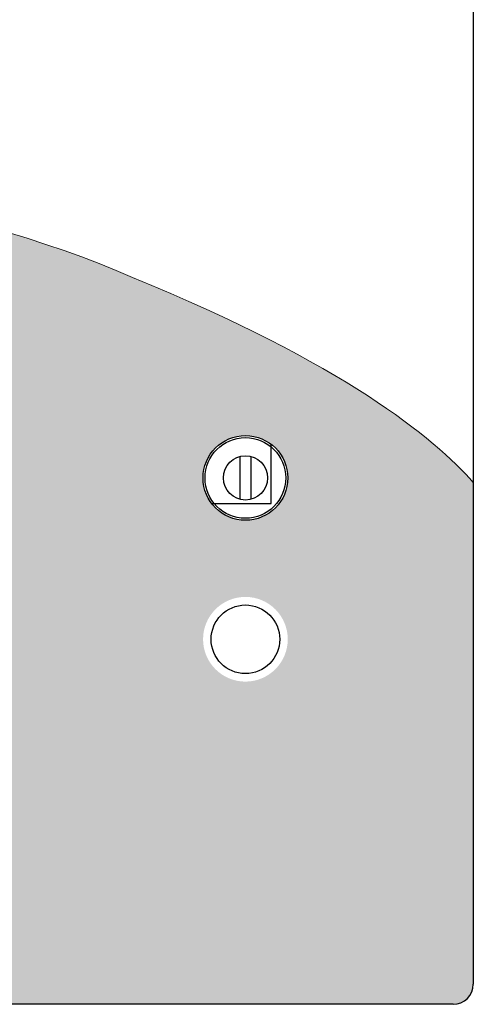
# Model space of a CAD drawing. Header units: inches. Extents: x 0 to 5108, y 0 to 2887.
# Tile 15 of 17: x 506 to 529, y 113 to 162. Entities that reach past the tile are written whole.
import ezdxf

# ---------------------------------------------------------------- set-up
doc = ezdxf.new("R2010")
doc.units = ezdxf.units.IN
doc.header["$MEASUREMENT"] = 0
doc.layers.add('Layer 3', color=7, linetype='Continuous')

msp = doc.modelspace()

# ---------------------------------------------------------------- hatches: boundary and pattern name
at = {"ltscale": 5}
h = msp.add_hatch(color=18, dxfattribs=at)
edge = h.paths.add_edge_path(flags=16)
edge.add_arc((517.299, 139), 2.1, 0, 360)
edge = h.paths.add_edge_path(flags=16)
edge.add_arc((517.299, 131), 2.1, 0, 360)
edge = h.paths.add_edge_path()
edge.add_spline(control_points=[(511.703, 148.943), (522.154, 144.659), (526.669, 140.985), (528.6, 138.778)], knot_values=[4, 4, 4, 4, 4.611957, 4.611957, 4.611957, 4.611957], degree=3, periodic=0)
edge.add_line((528.6, 138.778), (528.6, 113.899))
edge.add_arc((527.6, 113.899), 1, 270, 360, ccw=False)
edge.add_line((527.6, 112.899), (390.8, 112.899))
edge.add_arc((390.8, 113.899), 1, 180, 270, ccw=False)
edge.add_line((389.8, 113.899), (389.8, 180.153))
edge.add_spline(control_points=[(389.8, 180.153), (390.278, 177.498), (391.308, 173.677), (393.49, 170.773)], knot_values=[0.411925, 0.411925, 0.411925, 0.411925, 1, 1, 1, 1], degree=3, periodic=0)
edge.add_spline(control_points=[(393.49, 170.773), (397.2, 165.835), (402.816, 162.363), (413.798, 160.584)], knot_values=[1, 1, 1, 1, 2, 2, 2, 2], degree=3, periodic=0)
edge.add_spline(control_points=[(413.798, 160.584), (424.781, 158.805), (459.702, 157.159), (459.702, 157.159)], knot_values=[2, 2, 2, 2, 3, 3, 3, 3], degree=3, periodic=0)
edge.add_spline(control_points=[(459.702, 157.159), (459.702, 157.159), (494.624, 156.457), (511.703, 148.943)], knot_values=[3, 3, 3, 3, 4, 4, 4, 4], degree=3, periodic=0)
at = {"lineweight": 0}
h = msp.add_hatch(color=7, dxfattribs=at)
edge = h.paths.add_edge_path()
edge.add_spline(control_points=[(518.81, 141.65), (518.81, 141.65), (519.47, 142.738), (519.47, 142.738)], knot_values=[5, 5, 5, 5, 6, 6, 6, 6], degree=3, periodic=0)
edge.add_spline(control_points=[(519.47, 142.738), (519.158, 142.864), (518.818, 142.959), (518.446, 143.015)], knot_values=[0, 0, 0, 0, 1, 1, 1, 1], degree=3, periodic=0)
edge.add_spline(control_points=[(518.446, 143.015), (517.676, 143.133), (516.93, 142.991), (516.296, 142.661)], knot_values=[1, 1, 1, 1, 2, 2, 2, 2], degree=3, periodic=0)
edge.add_spline(control_points=[(516.296, 142.661), (516.296, 142.661), (516.563, 142.04), (516.563, 142.04)], knot_values=[2, 2, 2, 2, 3, 3, 3, 3], degree=3, periodic=0)
edge.add_spline(control_points=[(516.563, 142.04), (516.916, 142.126), (517.292, 142.146), (517.676, 142.086)], knot_values=[3, 3, 3, 3, 4, 4, 4, 4], degree=3, periodic=0)
edge.add_spline(control_points=[(517.676, 142.086), (518.095, 142.023), (518.476, 141.866), (518.81, 141.65)], knot_values=[4, 4, 4, 4, 5, 5, 5, 5], degree=3, periodic=0)
edge = h.paths.add_edge_path()
edge.add_spline(control_points=[(521.589, 140.728), (521.21, 141.499), (520.647, 142.128), (519.88, 142.542)], knot_values=[3, 3, 3, 3, 4, 4, 4, 4], degree=3, periodic=0)
edge.add_spline(control_points=[(519.88, 142.542), (519.88, 142.542), (519.17, 141.374), (519.17, 141.374)], knot_values=[0, 0, 0, 0, 1, 1, 1, 1], degree=3, periodic=0)
edge.add_spline(control_points=[(519.17, 141.374), (519.607, 140.976), (519.914, 140.454), (520.031, 139.874)], knot_values=[1, 1, 1, 1, 2, 2, 2, 2], degree=3, periodic=0)
edge.add_spline(control_points=[(520.031, 139.874), (520.031, 139.874), (521.589, 140.728), (521.589, 140.728)], knot_values=[2, 2, 2, 2, 3, 3, 3, 3], degree=3, periodic=0)
edge = h.paths.add_edge_path()
edge.add_spline(control_points=[(516.132, 141.902), (516.132, 141.902), (515.905, 142.427), (515.905, 142.427)], knot_values=[3, 3, 3, 3, 4, 4, 4, 4], degree=3, periodic=0)
edge.add_spline(control_points=[(515.905, 142.427), (515.185, 141.921), (514.667, 141.146), (514.525, 140.221)], knot_values=[0, 0, 0, 0, 1, 1, 1, 1], degree=3, periodic=0)
edge.add_spline(control_points=[(514.525, 140.221), (514.514, 140.149), (514.51, 140.078), (514.504, 140.006)], knot_values=[1, 1, 1, 1, 2, 2, 2, 2], degree=3, periodic=0)
edge.add_spline(control_points=[(514.504, 140.006), (514.71, 140.88), (515.332, 141.568), (516.132, 141.902)], knot_values=[2, 2, 2, 2, 3, 3, 3, 3], degree=3, periodic=0)
h = msp.add_hatch(color=7, dxfattribs=at)
edge = h.paths.add_edge_path()
edge.add_spline(control_points=[(513.925, 139.574), (513.925, 139.574), (514.127, 139.574), (514.127, 139.574)], knot_values=[20, 20, 20, 20, 21, 21, 21, 21], degree=3, periodic=0)
edge.add_spline(control_points=[(514.127, 139.574), (514.127, 139.574), (514.127, 139.338), (514.127, 139.338)], knot_values=[0, 0, 0, 0, 1, 1, 1, 1], degree=3, periodic=0)
edge.add_spline(control_points=[(514.127, 139.338), (514.127, 139.338), (513.925, 139.338), (513.925, 139.338)], knot_values=[1, 1, 1, 1, 2, 2, 2, 2], degree=3, periodic=0)
edge.add_spline(control_points=[(513.925, 139.338), (513.925, 139.338), (513.925, 138.886), (513.925, 138.886)], knot_values=[2, 2, 2, 2, 3, 3, 3, 3], degree=3, periodic=0)
edge.add_spline(control_points=[(513.925, 138.886), (513.925, 138.795), (513.927, 138.741), (513.931, 138.726)], knot_values=[3, 3, 3, 3, 4, 4, 4, 4], degree=3, periodic=0)
edge.add_spline(control_points=[(513.931, 138.726), (513.934, 138.712), (513.943, 138.699), (513.957, 138.689)], knot_values=[4, 4, 4, 4, 5, 5, 5, 5], degree=3, periodic=0)
edge.add_spline(control_points=[(513.957, 138.689), (513.971, 138.679), (513.987, 138.674), (514.007, 138.674), (514.035, 138.674), (514.074, 138.683), (514.126, 138.703)], knot_values=[5, 5, 5, 5, 6, 6, 6, 7, 7, 7, 7], degree=3, periodic=0)
edge.add_spline(control_points=[(514.126, 138.703), (514.126, 138.703), (514.151, 138.473), (514.151, 138.473)], knot_values=[7, 7, 7, 7, 8, 8, 8, 8], degree=3, periodic=0)
edge.add_spline(control_points=[(514.151, 138.473), (514.082, 138.444), (514.005, 138.428), (513.918, 138.428), (513.864, 138.428), (513.816, 138.438), (513.773, 138.456), (513.73, 138.474), (513.699, 138.497), (513.679, 138.525)], knot_values=[8, 8, 8, 8, 9, 9, 9, 10, 10, 10, 11, 11, 11, 11], degree=3, periodic=0)
edge.add_spline(control_points=[(513.679, 138.525), (513.659, 138.554), (513.645, 138.592), (513.637, 138.641)], knot_values=[11, 11, 11, 11, 12, 12, 12, 12], degree=3, periodic=0)
edge.add_spline(control_points=[(513.637, 138.641), (513.631, 138.675), (513.628, 138.745), (513.628, 138.849)], knot_values=[12, 12, 12, 12, 13, 13, 13, 13], degree=3, periodic=0)
edge.add_spline(control_points=[(513.628, 138.849), (513.628, 138.849), (513.628, 139.338), (513.628, 139.338)], knot_values=[13, 13, 13, 13, 14, 14, 14, 14], degree=3, periodic=0)
edge.add_spline(control_points=[(513.628, 139.338), (513.628, 139.338), (513.492, 139.338), (513.492, 139.338)], knot_values=[14, 14, 14, 14, 15, 15, 15, 15], degree=3, periodic=0)
edge.add_spline(control_points=[(513.492, 139.338), (513.492, 139.338), (513.492, 139.574), (513.492, 139.574)], knot_values=[15, 15, 15, 15, 16, 16, 16, 16], degree=3, periodic=0)
edge.add_spline(control_points=[(513.492, 139.574), (513.492, 139.574), (513.628, 139.574), (513.628, 139.574)], knot_values=[16, 16, 16, 16, 17, 17, 17, 17], degree=3, periodic=0)
edge.add_spline(control_points=[(513.628, 139.574), (513.628, 139.574), (513.628, 139.796), (513.628, 139.796)], knot_values=[17, 17, 17, 17, 18, 18, 18, 18], degree=3, periodic=0)
edge.add_spline(control_points=[(513.628, 139.796), (513.628, 139.796), (513.925, 139.969), (513.925, 139.969)], knot_values=[18, 18, 18, 18, 19, 19, 19, 19], degree=3, periodic=0)
edge.add_spline(control_points=[(513.925, 139.969), (513.925, 139.969), (513.925, 139.574), (513.925, 139.574)], knot_values=[19, 19, 19, 19, 20, 20, 20, 20], degree=3, periodic=0)
edge = h.paths.add_edge_path()
edge.add_spline(control_points=[(512.483, 138.521), (512.394, 138.583), (512.336, 138.667), (512.309, 138.774)], knot_values=[25, 25, 25, 25, 26, 26, 26, 26], degree=3, periodic=0)
edge.add_spline(control_points=[(512.309, 138.774), (512.309, 138.774), (512.606, 138.818), (512.606, 138.818)], knot_values=[0, 0, 0, 0, 1, 1, 1, 1], degree=3, periodic=0)
edge.add_spline(control_points=[(512.606, 138.818), (512.619, 138.761), (512.644, 138.718), (512.683, 138.688)], knot_values=[1, 1, 1, 1, 2, 2, 2, 2], degree=3, periodic=0)
edge.add_spline(control_points=[(512.683, 138.688), (512.722, 138.657), (512.776, 138.643), (512.846, 138.643), (512.922, 138.643), (512.98, 138.657), (513.019, 138.685)], knot_values=[2, 2, 2, 2, 3, 3, 3, 4, 4, 4, 4], degree=3, periodic=0)
edge.add_spline(control_points=[(513.019, 138.685), (513.045, 138.705), (513.058, 138.731), (513.058, 138.764), (513.058, 138.787), (513.05, 138.805), (513.036, 138.82)], knot_values=[4, 4, 4, 4, 5, 5, 5, 6, 6, 6, 6], degree=3, periodic=0)
edge.add_spline(control_points=[(513.036, 138.82), (513.022, 138.834), (512.989, 138.847), (512.937, 138.858)], knot_values=[6, 6, 6, 6, 7, 7, 7, 7], degree=3, periodic=0)
edge.add_spline(control_points=[(512.937, 138.858), (512.698, 138.911), (512.547, 138.96), (512.483, 139.003)], knot_values=[7, 7, 7, 7, 8, 8, 8, 8], degree=3, periodic=0)
edge.add_spline(control_points=[(512.483, 139.003), (512.394, 139.064), (512.35, 139.148), (512.35, 139.255), (512.35, 139.352), (512.388, 139.434), (512.465, 139.5)], knot_values=[8, 8, 8, 8, 9, 9, 9, 10, 10, 10, 10], degree=3, periodic=0)
edge.add_spline(control_points=[(512.465, 139.5), (512.542, 139.566), (512.66, 139.599), (512.821, 139.599), (512.974, 139.599), (513.088, 139.574), (513.163, 139.524)], knot_values=[10, 10, 10, 10, 11, 11, 11, 12, 12, 12, 12], degree=3, periodic=0)
edge.add_spline(control_points=[(513.163, 139.524), (513.238, 139.474), (513.289, 139.4), (513.317, 139.303)], knot_values=[12, 12, 12, 12, 13, 13, 13, 13], degree=3, periodic=0)
edge.add_spline(control_points=[(513.317, 139.303), (513.317, 139.303), (513.038, 139.251), (513.038, 139.251)], knot_values=[13, 13, 13, 13, 14, 14, 14, 14], degree=3, periodic=0)
edge.add_spline(control_points=[(513.038, 139.251), (513.025, 139.295), (513.003, 139.328), (512.97, 139.352)], knot_values=[14, 14, 14, 14, 15, 15, 15, 15], degree=3, periodic=0)
edge.add_spline(control_points=[(512.97, 139.352), (512.936, 139.374), (512.888, 139.386), (512.827, 139.386), (512.748, 139.386), (512.693, 139.375), (512.659, 139.353)], knot_values=[15, 15, 15, 15, 16, 16, 16, 17, 17, 17, 17], degree=3, periodic=0)
edge.add_spline(control_points=[(512.659, 139.353), (512.637, 139.338), (512.625, 139.318), (512.625, 139.293), (512.625, 139.272), (512.635, 139.254), (512.655, 139.239)], knot_values=[17, 17, 17, 17, 18, 18, 18, 19, 19, 19, 19], degree=3, periodic=0)
edge.add_spline(control_points=[(512.655, 139.239), (512.682, 139.219), (512.774, 139.192), (512.932, 139.156)], knot_values=[19, 19, 19, 19, 20, 20, 20, 20], degree=3, periodic=0)
edge.add_spline(control_points=[(512.932, 139.156), (513.089, 139.12), (513.2, 139.076), (513.262, 139.024)], knot_values=[20, 20, 20, 20, 21, 21, 21, 21], degree=3, periodic=0)
edge.add_spline(control_points=[(513.262, 139.024), (513.324, 138.971), (513.355, 138.898), (513.355, 138.804), (513.355, 138.701), (513.312, 138.613), (513.226, 138.539)], knot_values=[21, 21, 21, 21, 22, 22, 22, 23, 23, 23, 23], degree=3, periodic=0)
edge.add_spline(control_points=[(513.226, 138.539), (513.14, 138.466), (513.014, 138.428), (512.846, 138.428), (512.693, 138.428), (512.572, 138.46), (512.483, 138.521)], knot_values=[23, 23, 23, 23, 24, 24, 24, 25, 25, 25, 25], degree=3, periodic=0)
edge = h.paths.add_edge_path()
edge.add_spline(control_points=[(512.106, 138.454), (512.106, 138.454), (511.831, 138.454), (511.831, 138.454)], knot_values=[18, 18, 18, 18, 19, 19, 19, 19], degree=3, periodic=0)
edge.add_spline(control_points=[(511.831, 138.454), (511.831, 138.454), (511.831, 138.621), (511.831, 138.621)], knot_values=[0, 0, 0, 0, 1, 1, 1, 1], degree=3, periodic=0)
edge.add_spline(control_points=[(511.831, 138.621), (511.791, 138.562), (511.737, 138.515), (511.671, 138.481)], knot_values=[1, 1, 1, 1, 2, 2, 2, 2], degree=3, periodic=0)
edge.add_spline(control_points=[(511.671, 138.481), (511.604, 138.446), (511.534, 138.428), (511.46, 138.428), (511.385, 138.428), (511.317, 138.445), (511.258, 138.478)], knot_values=[2, 2, 2, 2, 3, 3, 3, 4, 4, 4, 4], degree=3, periodic=0)
edge.add_spline(control_points=[(511.258, 138.478), (511.198, 138.511), (511.155, 138.558), (511.128, 138.617)], knot_values=[4, 4, 4, 4, 5, 5, 5, 5], degree=3, periodic=0)
edge.add_spline(control_points=[(511.128, 138.617), (511.102, 138.677), (511.088, 138.76), (511.088, 138.865)], knot_values=[5, 5, 5, 5, 6, 6, 6, 6], degree=3, periodic=0)
edge.add_spline(control_points=[(511.088, 138.865), (511.088, 138.865), (511.088, 139.574), (511.088, 139.574)], knot_values=[6, 6, 6, 6, 7, 7, 7, 7], degree=3, periodic=0)
edge.add_spline(control_points=[(511.088, 139.574), (511.088, 139.574), (511.384, 139.574), (511.384, 139.574)], knot_values=[7, 7, 7, 7, 8, 8, 8, 8], degree=3, periodic=0)
edge.add_spline(control_points=[(511.384, 139.574), (511.384, 139.574), (511.384, 139.06), (511.384, 139.06)], knot_values=[8, 8, 8, 8, 9, 9, 9, 9], degree=3, periodic=0)
edge.add_spline(control_points=[(511.384, 139.06), (511.384, 138.902), (511.39, 138.805), (511.401, 138.77)], knot_values=[9, 9, 9, 9, 10, 10, 10, 10], degree=3, periodic=0)
edge.add_spline(control_points=[(511.401, 138.77), (511.412, 138.734), (511.432, 138.706), (511.46, 138.685)], knot_values=[10, 10, 10, 10, 11, 11, 11, 11], degree=3, periodic=0)
edge.add_spline(control_points=[(511.46, 138.685), (511.489, 138.665), (511.525, 138.654), (511.57, 138.654), (511.62, 138.654), (511.666, 138.668), (511.706, 138.696)], knot_values=[11, 11, 11, 11, 12, 12, 12, 13, 13, 13, 13], degree=3, periodic=0)
edge.add_spline(control_points=[(511.706, 138.696), (511.746, 138.723), (511.773, 138.758), (511.788, 138.799)], knot_values=[13, 13, 13, 13, 14, 14, 14, 14], degree=3, periodic=0)
edge.add_spline(control_points=[(511.788, 138.799), (511.803, 138.84), (511.81, 138.941), (511.81, 139.101)], knot_values=[14, 14, 14, 14, 15, 15, 15, 15], degree=3, periodic=0)
edge.add_spline(control_points=[(511.81, 139.101), (511.81, 139.101), (511.81, 139.574), (511.81, 139.574)], knot_values=[15, 15, 15, 15, 16, 16, 16, 16], degree=3, periodic=0)
edge.add_spline(control_points=[(511.81, 139.574), (511.81, 139.574), (512.106, 139.574), (512.106, 139.574)], knot_values=[16, 16, 16, 16, 17, 17, 17, 17], degree=3, periodic=0)
edge.add_spline(control_points=[(512.106, 139.574), (512.106, 139.574), (512.106, 138.454), (512.106, 138.454)], knot_values=[17, 17, 17, 17, 18, 18, 18, 18], degree=3, periodic=0)
h.paths.add_polyline_path([(510.785, 139.725), (510.488, 139.725), (510.488, 139.999), (510.785, 139.999)])
edge = h.paths.add_edge_path()
edge.add_spline(control_points=[(510.488, 139.574), (510.488, 139.574), (510.785, 139.574), (510.785, 139.574)], knot_values=[13, 13, 13, 13, 14, 14, 14, 14], degree=3, periodic=0)
edge.add_spline(control_points=[(510.785, 139.574), (510.785, 139.574), (510.785, 138.489), (510.785, 138.489)], knot_values=[0, 0, 0, 0, 1, 1, 1, 1], degree=3, periodic=0)
edge.add_spline(control_points=[(510.785, 138.489), (510.785, 138.346), (510.775, 138.245), (510.756, 138.187)], knot_values=[1, 1, 1, 1, 2, 2, 2, 2], degree=3, periodic=0)
edge.add_spline(control_points=[(510.756, 138.187), (510.738, 138.128), (510.702, 138.083), (510.649, 138.05), (510.596, 138.016), (510.528, 138), (510.446, 138), (510.417, 138), (510.385, 138.003), (510.351, 138.007)], knot_values=[2, 2, 2, 2, 3, 3, 3, 4, 4, 4, 5, 5, 5, 5], degree=3, periodic=0)
edge.add_spline(control_points=[(510.351, 138.007), (510.317, 138.013), (510.28, 138.021), (510.241, 138.032)], knot_values=[5, 5, 5, 5, 6, 6, 6, 6], degree=3, periodic=0)
edge.add_spline(control_points=[(510.241, 138.032), (510.241, 138.032), (510.293, 138.284), (510.293, 138.284)], knot_values=[6, 6, 6, 6, 7, 7, 7, 7], degree=3, periodic=0)
edge.add_spline(control_points=[(510.293, 138.284), (510.307, 138.281), (510.32, 138.28), (510.332, 138.278)], knot_values=[7, 7, 7, 7, 8, 8, 8, 8], degree=3, periodic=0)
edge.add_spline(control_points=[(510.332, 138.278), (510.344, 138.276), (510.355, 138.275), (510.366, 138.275), (510.397, 138.275), (510.421, 138.281), (510.441, 138.295)], knot_values=[8, 8, 8, 8, 9, 9, 9, 10, 10, 10, 10], degree=3, periodic=0)
edge.add_spline(control_points=[(510.441, 138.295), (510.46, 138.307), (510.473, 138.323), (510.479, 138.342)], knot_values=[10, 10, 10, 10, 11, 11, 11, 11], degree=3, periodic=0)
edge.add_spline(control_points=[(510.479, 138.342), (510.486, 138.36), (510.488, 138.415), (510.488, 138.506)], knot_values=[11, 11, 11, 11, 12, 12, 12, 12], degree=3, periodic=0)
edge.add_spline(control_points=[(510.488, 138.506), (510.488, 138.506), (510.488, 139.574), (510.488, 139.574)], knot_values=[12, 12, 12, 12, 13, 13, 13, 13], degree=3, periodic=0)
edge = h.paths.add_edge_path(flags=16)
edge.add_spline(control_points=[(509.483, 139.288), (509.436, 139.233), (509.412, 139.149), (509.412, 139.038)], knot_values=[7, 7, 7, 7, 8, 8, 8, 8], degree=3, periodic=0)
edge.add_spline(control_points=[(509.412, 139.038), (509.412, 138.919), (509.429, 138.832), (509.462, 138.778)], knot_values=[0, 0, 0, 0, 1, 1, 1, 1], degree=3, periodic=0)
edge.add_spline(control_points=[(509.462, 138.778), (509.509, 138.701), (509.576, 138.663), (509.662, 138.663), (509.73, 138.663), (509.788, 138.692), (509.836, 138.75), (509.883, 138.807), (509.908, 138.894), (509.908, 139.01), (509.908, 139.138), (509.884, 139.23), (509.838, 139.287)], knot_values=[1, 1, 1, 1, 2, 2, 2, 3, 3, 3, 4, 4, 4, 5, 5, 5, 5], degree=3, periodic=0)
edge.add_spline(control_points=[(509.838, 139.287), (509.792, 139.344), (509.733, 139.372), (509.66, 139.372), (509.589, 139.372), (509.531, 139.345), (509.483, 139.288)], knot_values=[5, 5, 5, 5, 6, 6, 6, 7, 7, 7, 7], degree=3, periodic=0)
edge = h.paths.add_edge_path()
edge.add_spline(control_points=[(510.202, 139.999), (510.202, 139.999), (510.202, 138.454), (510.202, 138.454)], knot_values=[11, 11, 11, 11, 12, 12, 12, 12], degree=3, periodic=0)
edge.add_spline(control_points=[(510.202, 138.454), (510.202, 138.454), (509.928, 138.454), (509.928, 138.454)], knot_values=[0, 0, 0, 0, 1, 1, 1, 1], degree=3, periodic=0)
edge.add_spline(control_points=[(509.928, 138.454), (509.928, 138.454), (509.928, 138.619), (509.928, 138.619)], knot_values=[1, 1, 1, 1, 2, 2, 2, 2], degree=3, periodic=0)
edge.add_spline(control_points=[(509.928, 138.619), (509.882, 138.555), (509.828, 138.507), (509.766, 138.475)], knot_values=[2, 2, 2, 2, 3, 3, 3, 3], degree=3, periodic=0)
edge.add_spline(control_points=[(509.766, 138.475), (509.704, 138.444), (509.641, 138.428), (509.578, 138.428), (509.449, 138.428), (509.339, 138.481), (509.247, 138.584)], knot_values=[3, 3, 3, 3, 4, 4, 4, 5, 5, 5, 5], degree=3, periodic=0)
edge.add_spline(control_points=[(509.247, 138.584), (509.155, 138.688), (509.11, 138.832), (509.11, 139.018), (509.11, 139.208), (509.154, 139.352), (509.243, 139.451)], knot_values=[5, 5, 5, 5, 6, 6, 6, 7, 7, 7, 7], degree=3, periodic=0)
edge.add_spline(control_points=[(509.243, 139.451), (509.333, 139.549), (509.445, 139.599), (509.582, 139.599), (509.707, 139.599), (509.815, 139.547), (509.907, 139.443)], knot_values=[7, 7, 7, 7, 8, 8, 8, 9, 9, 9, 9], degree=3, periodic=0)
edge.add_spline(control_points=[(509.907, 139.443), (509.907, 139.443), (509.907, 139.999), (509.907, 139.999)], knot_values=[9, 9, 9, 9, 10, 10, 10, 10], degree=3, periodic=0)
edge.add_spline(control_points=[(509.907, 139.999), (509.907, 139.999), (510.202, 139.999), (510.202, 139.999)], knot_values=[10, 10, 10, 10, 11, 11, 11, 11], degree=3, periodic=0)
h.paths.add_polyline_path([(508.016, 139.065), (508.438, 139.065), (508.225, 139.639)], flags=16)
h.paths.add_polyline_path([(508.394, 139.999), (509.013, 138.454), (508.673, 138.454), (508.538, 138.805), (507.92, 138.805), (507.792, 138.454), (507.462, 138.454), (508.064, 139.999)])
h = msp.add_hatch(color=7, dxfattribs=at)
h.paths.add_polyline_path([(513.136, 130.324), (512.844, 130.324), (512.844, 131.774), (513.136, 131.774), (513.136, 131.13), (513.728, 131.774), (514.122, 131.774), (513.575, 131.209), (514.151, 130.324), (513.772, 130.324), (513.373, 131.005), (513.136, 130.762)])
edge = h.paths.add_edge_path(flags=16)
edge.add_spline(control_points=[(511.616, 131.425), (511.543, 131.342), (511.506, 131.217), (511.506, 131.05)], knot_values=[7, 7, 7, 7, 8, 8, 8, 8], degree=3, periodic=0)
edge.add_spline(control_points=[(511.506, 131.05), (511.506, 130.886), (511.544, 130.762), (511.62, 130.677), (511.696, 130.592), (511.792, 130.55), (511.909, 130.55), (512.026, 130.55), (512.121, 130.592), (512.196, 130.676), (512.271, 130.76), (512.308, 130.886), (512.308, 131.054), (512.308, 131.221), (512.272, 131.345), (512.199, 131.427)], knot_values=[0, 0, 0, 0, 1, 1, 1, 2, 2, 2, 3, 3, 3, 4, 4, 4, 5, 5, 5, 5], degree=3, periodic=0)
edge.add_spline(control_points=[(512.199, 131.427), (512.126, 131.509), (512.029, 131.549), (511.909, 131.549), (511.788, 131.549), (511.691, 131.508), (511.616, 131.425)], knot_values=[5, 5, 5, 5, 6, 6, 6, 7, 7, 7, 7], degree=3, periodic=0)
edge = h.paths.add_edge_path()
edge.add_spline(control_points=[(512.42, 130.498), (512.293, 130.365), (512.123, 130.299), (511.91, 130.299), (511.694, 130.299), (511.523, 130.365), (511.395, 130.497), (511.268, 130.629), (511.204, 130.81), (511.204, 131.041)], knot_values=[7, 7, 7, 7, 8, 8, 8, 9, 9, 9, 10, 10, 10, 10], degree=3, periodic=0)
edge.add_spline(control_points=[(511.204, 131.041), (511.204, 131.188), (511.226, 131.312), (511.27, 131.413)], knot_values=[0, 0, 0, 0, 1, 1, 1, 1], degree=3, periodic=0)
edge.add_spline(control_points=[(511.27, 131.413), (511.304, 131.486), (511.348, 131.553), (511.406, 131.611)], knot_values=[1, 1, 1, 1, 2, 2, 2, 2], degree=3, periodic=0)
edge.add_spline(control_points=[(511.406, 131.611), (511.463, 131.67), (511.525, 131.714), (511.593, 131.742)], knot_values=[2, 2, 2, 2, 3, 3, 3, 3], degree=3, periodic=0)
edge.add_spline(control_points=[(511.593, 131.742), (511.683, 131.781), (511.787, 131.799), (511.906, 131.799), (512.119, 131.799), (512.29, 131.733), (512.418, 131.601)], knot_values=[3, 3, 3, 3, 4, 4, 4, 5, 5, 5, 5], degree=3, periodic=0)
edge.add_spline(control_points=[(512.418, 131.601), (512.547, 131.468), (512.611, 131.283), (512.611, 131.048), (512.611, 130.813), (512.547, 130.63), (512.42, 130.498)], knot_values=[5, 5, 5, 5, 6, 6, 6, 7, 7, 7, 7], degree=3, periodic=0)
edge = h.paths.add_edge_path()
edge.add_spline(control_points=[(510.045, 130.624), (510.101, 130.673), (510.141, 130.751), (510.165, 130.857)], knot_values=[17, 17, 17, 17, 18, 18, 18, 18], degree=3, periodic=0)
edge.add_spline(control_points=[(510.165, 130.857), (510.165, 130.857), (510.449, 130.768), (510.449, 130.768)], knot_values=[0, 0, 0, 0, 1, 1, 1, 1], degree=3, periodic=0)
edge.add_spline(control_points=[(510.449, 130.768), (510.406, 130.609), (510.333, 130.492), (510.232, 130.414)], knot_values=[1, 1, 1, 1, 2, 2, 2, 2], degree=3, periodic=0)
edge.add_spline(control_points=[(510.232, 130.414), (510.131, 130.338), (510.003, 130.299), (509.847, 130.299), (509.654, 130.299), (509.496, 130.365), (509.372, 130.497)], knot_values=[2, 2, 2, 2, 3, 3, 3, 4, 4, 4, 4], degree=3, periodic=0)
edge.add_spline(control_points=[(509.372, 130.497), (509.248, 130.629), (509.186, 130.808), (509.186, 131.037), (509.186, 131.278), (509.248, 131.465), (509.373, 131.599), (509.498, 131.732), (509.662, 131.799), (509.864, 131.799), (510.042, 131.799), (510.186, 131.747), (510.297, 131.642)], knot_values=[4, 4, 4, 4, 5, 5, 5, 6, 6, 6, 7, 7, 7, 8, 8, 8, 8], degree=3, periodic=0)
edge.add_spline(control_points=[(510.297, 131.642), (510.363, 131.58), (510.412, 131.491), (510.445, 131.375)], knot_values=[8, 8, 8, 8, 9, 9, 9, 9], degree=3, periodic=0)
edge.add_spline(control_points=[(510.445, 131.375), (510.445, 131.375), (510.156, 131.306), (510.156, 131.306)], knot_values=[9, 9, 9, 9, 10, 10, 10, 10], degree=3, periodic=0)
edge.add_spline(control_points=[(510.156, 131.306), (510.138, 131.381), (510.103, 131.44), (510.048, 131.484), (509.994, 131.527), (509.928, 131.549), (509.85, 131.549), (509.742, 131.549), (509.655, 131.511), (509.588, 131.433), (509.521, 131.356), (509.488, 131.231), (509.488, 131.059), (509.488, 130.875), (509.52, 130.744), (509.587, 130.667), (509.653, 130.589), (509.738, 130.55), (509.844, 130.55), (509.921, 130.55), (509.988, 130.575), (510.045, 130.624)], knot_values=[10, 10, 10, 10, 11, 11, 11, 12, 12, 12, 13, 13, 13, 14, 14, 14, 15, 15, 15, 16, 16, 16, 17, 17, 17, 17], degree=3, periodic=0)
edge = h.paths.add_edge_path(flags=16)
edge.add_spline(control_points=[(508.197, 131.529), (508.197, 131.529), (508.066, 131.529), (508.066, 131.529)], knot_values=[10, 10, 10, 10, 11, 11, 11, 11], degree=3, periodic=0)
edge.add_spline(control_points=[(508.066, 131.529), (508.066, 131.529), (508.066, 130.569), (508.066, 130.569)], knot_values=[0, 0, 0, 0, 1, 1, 1, 1], degree=3, periodic=0)
edge.add_spline(control_points=[(508.066, 130.569), (508.066, 130.569), (508.285, 130.569), (508.285, 130.569)], knot_values=[1, 1, 1, 1, 2, 2, 2, 2], degree=3, periodic=0)
edge.add_spline(control_points=[(508.285, 130.569), (508.366, 130.569), (508.426, 130.574), (508.461, 130.582)], knot_values=[2, 2, 2, 2, 3, 3, 3, 3], degree=3, periodic=0)
edge.add_spline(control_points=[(508.461, 130.582), (508.509, 130.594), (508.548, 130.614), (508.58, 130.643)], knot_values=[3, 3, 3, 3, 4, 4, 4, 4], degree=3, periodic=0)
edge.add_spline(control_points=[(508.58, 130.643), (508.611, 130.671), (508.637, 130.718), (508.656, 130.783)], knot_values=[4, 4, 4, 4, 5, 5, 5, 5], degree=3, periodic=0)
edge.add_spline(control_points=[(508.656, 130.783), (508.676, 130.848), (508.687, 130.937), (508.687, 131.048), (508.687, 131.161), (508.676, 131.247), (508.656, 131.307)], knot_values=[5, 5, 5, 5, 6, 6, 6, 7, 7, 7, 7], degree=3, periodic=0)
edge.add_spline(control_points=[(508.656, 131.307), (508.637, 131.367), (508.609, 131.413), (508.574, 131.447)], knot_values=[7, 7, 7, 7, 8, 8, 8, 8], degree=3, periodic=0)
edge.add_spline(control_points=[(508.574, 131.447), (508.538, 131.481), (508.492, 131.504), (508.438, 131.515)], knot_values=[8, 8, 8, 8, 9, 9, 9, 9], degree=3, periodic=0)
edge.add_spline(control_points=[(508.438, 131.515), (508.397, 131.524), (508.317, 131.529), (508.197, 131.529)], knot_values=[9, 9, 9, 9, 10, 10, 10, 10], degree=3, periodic=0)
edge = h.paths.add_edge_path()
edge.add_spline(control_points=[(507.773, 130.324), (507.773, 130.324), (507.773, 131.774), (507.773, 131.774)], knot_values=[10, 10, 10, 10, 11, 11, 11, 11], degree=3, periodic=0)
edge.add_spline(control_points=[(507.773, 131.774), (507.773, 131.774), (508.308, 131.774), (508.308, 131.774)], knot_values=[0, 0, 0, 0, 1, 1, 1, 1], degree=3, periodic=0)
edge.add_spline(control_points=[(508.308, 131.774), (508.429, 131.774), (508.521, 131.766), (508.584, 131.747)], knot_values=[1, 1, 1, 1, 2, 2, 2, 2], degree=3, periodic=0)
edge.add_spline(control_points=[(508.584, 131.747), (508.669, 131.722), (508.742, 131.677), (508.803, 131.613)], knot_values=[2, 2, 2, 2, 3, 3, 3, 3], degree=3, periodic=0)
edge.add_spline(control_points=[(508.803, 131.613), (508.864, 131.549), (508.91, 131.471), (508.942, 131.378)], knot_values=[3, 3, 3, 3, 4, 4, 4, 4], degree=3, periodic=0)
edge.add_spline(control_points=[(508.942, 131.378), (508.973, 131.286), (508.989, 131.172), (508.989, 131.036), (508.989, 130.916), (508.974, 130.813), (508.944, 130.727)], knot_values=[4, 4, 4, 4, 5, 5, 5, 6, 6, 6, 6], degree=3, periodic=0)
edge.add_spline(control_points=[(508.944, 130.727), (508.908, 130.621), (508.856, 130.536), (508.789, 130.471)], knot_values=[6, 6, 6, 6, 7, 7, 7, 7], degree=3, periodic=0)
edge.add_spline(control_points=[(508.789, 130.471), (508.738, 130.421), (508.67, 130.383), (508.583, 130.355)], knot_values=[7, 7, 7, 7, 8, 8, 8, 8], degree=3, periodic=0)
edge.add_spline(control_points=[(508.583, 130.355), (508.519, 130.334), (508.432, 130.324), (508.324, 130.324)], knot_values=[8, 8, 8, 8, 9, 9, 9, 9], degree=3, periodic=0)
edge.add_spline(control_points=[(508.324, 130.324), (508.324, 130.324), (507.773, 130.324), (507.773, 130.324)], knot_values=[9, 9, 9, 9, 10, 10, 10, 10], degree=3, periodic=0)

# ---------------------------------------------------------------- linework, layer by layer
for p, q in [((528.6, 206.6), (528.6, 113.899)), ((518.57, 137.73), (518.57, 140.66)), ((517.02, 140.059), (517.02, 137.941)), ((517.58, 137.941), (517.58, 140.059)), ((515.644, 137.73), (518.57, 137.73)), ((527.6, 112.899), (390.8, 112.899))]:
    msp.add_line(p, q)
for centre, radius in [((517.3, 139), 2.1), ((517.3, 139), 2), ((517.3, 139), 1.095), ((517.3, 131), 1.7), ((517.3, 131), 1.7)]:
    msp.add_circle(centre, radius)
msp.add_arc((527.6, 113.899), 1, 270, 0)
at = {"layer": 'Layer 3', "lineweight": 0}
for points in [[(459.702, 157.16), (459.702, 157.16), (494.625, 156.458), (511.703, 148.943)], [(511.703, 148.943), (522.154, 144.66), (526.669, 140.986), (528.6, 138.779)]]:
    msp.add_open_spline(points, degree=3, dxfattribs=at)

doc.saveas('drawing.dxf')
